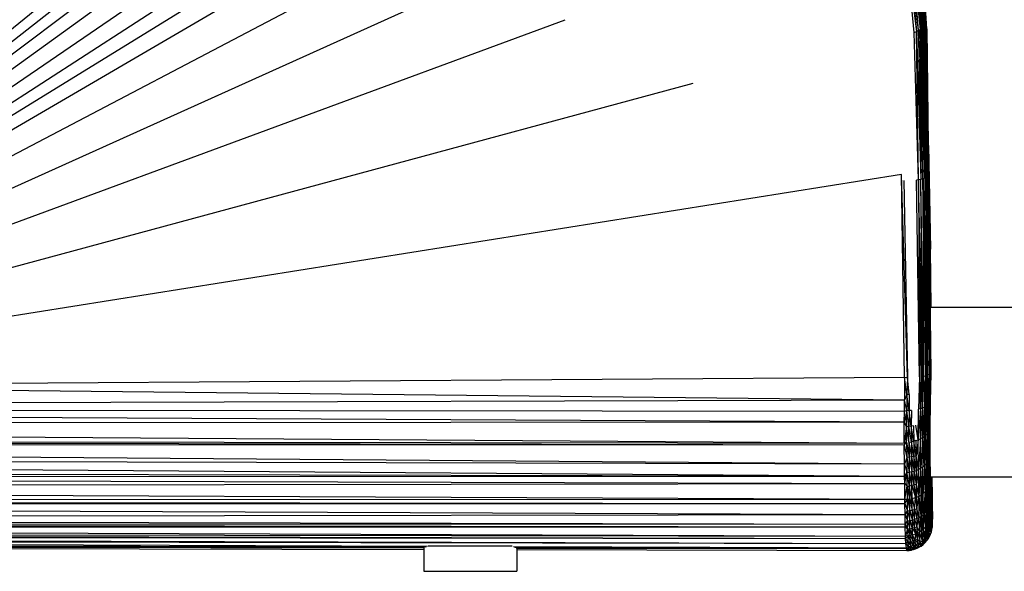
# Paper-space layout '_Superior' of a CAD drawing. Header units: millimetres. Extents: x -50 to 1200, y -1808 to 138.
# Tile 17 of 27: x 632 to 748, y -31 to 34. Entities that reach past the tile are written whole.
import ezdxf

# ---------------------------------------------------------------- set-up
doc = ezdxf.new("R2010")
doc.units = ezdxf.units.MM

psp = doc.layouts.new('_Superior')

# ---------------------------------------------------------------- linework, layer by layer
at = {"color": 7, "linetype": 'Continuous', "lineweight": 25}
for p, q in [((676.27, 69.69), (579.18, -9.27)), ((677.16, 67.57), (579.18, -9.27)), ((678.09, 65.4), (579.18, -9.27)), ((679.43, 63.09), (579.18, -9.27)), ((680.35, 59.71), (579.18, -9.27)), ((681.25, 56.63), (579.18, -9.27)), ((681.58, 53.8), (579.18, -9.27)), ((683.02, 51.3), (579.18, -9.27)), ((685.98, 46.74), (579.18, -9.27)), ((737.36, 32.41), (736.41, 42.21)), ((736.41, 42.21), (737.63, 32.52)), ((736.8, 42.4), (737.63, 32.52)), ((737.87, 32.63), (736.8, 42.4)), ((737.87, 32.63), (737.1, 42.56)), ((737.1, 42.56), (738.07, 32.74)), ((737.32, 42.7), (738.07, 32.74)), ((738.24, 32.84), (737.32, 42.7)), ((737.5, 42.83), (738.24, 32.84)), ((738.38, 32.93), (737.5, 42.83)), ((737.65, 42.92), (738.38, 32.93)), ((737.65, 42.92), (738.5, 33.02)), ((737.78, 42.98), (738.5, 33.02)), ((737.78, 42.98), (738.61, 33.04)), ((737.96, 42.95), (738.61, 33.04)), ((738.75, 32.74), (737.96, 42.95)), ((689.37, 40.39), (579.18, -9.27)), ((738.46, 39.64), (738.75, 32.74)), ((738.85, 32.83), (738.46, 39.64)), ((696.14, 33.87), (579.18, -9.27)), ((737.87, 32.63), (737.63, 32.52)), ((737.87, 32.63), (738.07, 32.74)), ((737.87, 32.63), (738.14, 15.07)), ((738.37, 15.13), (737.87, 32.63)), ((738.24, 32.84), (738.07, 32.74)), ((738.37, 15.13), (738.07, 32.74)), ((738.07, 32.74), (738.56, 15.19)), ((738.38, 32.93), (738.24, 32.84)), ((738.24, 32.84), (738.56, 15.19)), ((738.73, 15.26), (738.24, 32.84)), ((738.38, 32.93), (738.5, 33.02)), ((738.38, 32.93), (738.73, 15.26)), ((738.86, 15.34), (738.38, 32.93)), ((738.61, 33.04), (738.5, 33.02)), ((738.5, 33.02), (738.86, 15.34)), ((738.95, 15.42), (738.5, 33.02)), ((738.75, 32.74), (738.61, 33.04)), ((738.61, 33.04), (738.95, 15.42)), ((738.61, 33.04), (739.02, 15.51)), ((738.85, 32.83), (738.75, 32.74)), ((738.75, 32.74), (739.02, 15.51)), ((739.04, 15.61), (738.75, 32.74)), ((738.85, 32.83), (739.04, 15.61)), ((738.88, 31.97), (738.85, 32.83)), ((737.36, 32.41), (737.63, 32.52)), ((737.89, 15.03), (737.36, 32.41)), ((737.89, 15.03), (737.63, 32.52)), ((737.63, 32.52), (738.14, 15.07)), ((738.88, 30.34), (738.88, 31.97)), ((711.25, 26.37), (579.18, -9.27)), ((739.05, 19.08), (738.99, 20.14)), ((739.05, 19.08), (739.31, 6.85)), ((739.03, 16.47), (739.31, 6.85)), ((735.85, 15.67), (579.18, -9.27)), ((736.57, -8.26), (735.85, 15.67)), ((736.24, -8.25), (735.85, 15.67)), ((738.37, 15.13), (738.14, 15.07)), ((738.56, 15.19), (738.37, 15.13)), ((738.37, 15.13), (738.46, -8.13)), ((738.74, -8.06), (738.37, 15.13)), ((738.73, 15.26), (738.56, 15.19)), ((738.74, -8.06), (738.56, 15.19)), ((738.86, -8.03), (738.56, 15.19)), ((738.86, 15.34), (738.73, 15.26)), ((738.86, -8.03), (738.73, 15.26)), ((739.02, -7.97), (738.73, 15.26)), ((739.22, -7.87), (738.73, 15.26)), ((738.95, 15.42), (738.86, 15.34)), ((738.86, 15.34), (739.22, -7.87)), ((739.02, 15.51), (738.95, 15.42)), ((738.95, 15.42), (739.22, -7.87)), ((739.33, -7.76), (738.95, 15.42)), ((739.04, 15.61), (739.02, 15.51)), ((739.02, 15.51), (739.33, -7.76)), ((739.31, 6.85), (739.04, 15.96)), ((739.04, 15.61), (739.33, -7.76)), ((739.36, -7.65), (739.04, 15.61)), ((736.15, 14.96), (736.57, -8.26)), ((737.89, 15.03), (737.62, 15)), ((737.99, -8.2), (737.62, 15)), ((738.14, 15.07), (737.89, 15.03)), ((737.89, 15.03), (737.99, -8.2)), ((738.21, -8.17), (737.89, 15.03)), ((738.39, -8.14), (737.89, 15.03)), ((738.39, -8.14), (738.14, 15.07)), ((738.46, -8.13), (738.14, 15.07)), ((739.27, 6.93), (739.05, 15)), ((739.27, 6.93), (739.07, 13.63)), ((739.21, 7), (739.11, 10.83)), ((739.21, 7), (739.12, 9.77)), ((739.21, 7), (739.16, 7.05)), ((739.21, 7), (739.26, 0)), ((739.27, 6.93), (739.21, 7)), ((739.21, 7), (739.29, 0)), ((739.27, 6.93), (739.32, 0)), ((739.31, 6.85), (739.27, 6.93)), ((739.27, 6.93), (739.34, 0)), ((739.36, 0), (739.31, 6.85)), ((739.35, 0), (739.31, 6.85)), ((739.25, 0), (756.09, 0)), ((738.36, -11.87), (738.46, -8.13)), ((738.39, -8.14), (738.46, -8.13)), ((738.46, -8.13), (738.74, -8.06)), ((738.46, -8.13), (738.57, -11.78)), ((738.57, -11.78), (738.74, -8.06)), ((738.74, -8.06), (738.86, -8.03)), ((738.75, -11.69), (738.74, -8.06)), ((738.75, -11.69), (738.86, -8.03)), ((739.02, -7.97), (738.86, -8.03)), ((738.91, -11.58), (738.86, -8.03)), ((738.91, -11.58), (739.02, -7.97)), ((739.22, -7.87), (739.02, -7.97)), ((739.04, -11.48), (739.02, -7.97)), ((739.04, -11.48), (739.22, -7.87)), ((739.13, -11.36), (739.22, -7.87)), ((739.2, -11.25), (739.33, -7.76)), ((739.2, -11.25), (739.22, -7.87)), ((739.33, -7.76), (739.22, -7.87)), ((739.33, -7.76), (739.24, -11.14)), ((739.31, -9.18), (739.36, -7.65)), ((739.33, -7.76), (739.31, -9.18)), ((739.33, -7.76), (739.36, -7.65)), ((579.18, -9.27), (736.24, -8.25)), ((736.22, -10.95), (579.18, -9.27)), ((736.24, -8.25), (736.22, -10.95)), ((736.24, -8.25), (736.57, -8.26)), ((736.5, -10.26), (736.24, -8.25)), ((736.57, -8.26), (736.5, -10.26)), ((736.78, -10.26), (736.57, -8.26)), ((737.99, -8.2), (737.87, -12.02)), ((737.99, -8.2), (738.12, -11.95)), ((738.12, -11.95), (738.39, -8.14)), ((738.12, -11.95), (738.21, -8.17)), ((738.21, -8.17), (738.39, -8.14)), ((738.36, -11.87), (738.39, -8.14)), ((739.24, -11.14), (739.31, -9.18)), ((739.25, -11.08), (739.31, -9.18)), ((736.5, -10.26), (736.22, -10.95)), ((736.5, -10.26), (736.48, -12.18)), ((736.78, -10.26), (736.5, -10.26)), ((736.76, -12.17), (736.5, -10.26)), ((736.78, -10.26), (736.76, -12.17)), ((736.22, -10.95), (421.98, -11.91)), ((736.21, -12.28), (736.22, -10.95)), ((736.48, -12.18), (736.22, -10.95)), ((738.91, -11.58), (738.72, -15.12)), ((738.91, -11.58), (738.75, -11.69)), ((739.04, -11.48), (738.88, -14.97)), ((738.91, -11.58), (738.88, -14.97)), ((739.04, -11.48), (738.91, -11.58)), ((739.13, -11.36), (739, -14.81)), ((739.04, -11.48), (739, -14.81)), ((739.13, -11.36), (739.04, -11.48)), ((739.2, -11.25), (739.1, -14.64)), ((739.13, -11.36), (739.1, -14.64)), ((739.2, -11.25), (739.13, -11.36)), ((739.24, -11.14), (739.17, -14.48)), ((739.2, -11.25), (739.17, -14.48)), ((739.25, -11.08), (739.2, -14.32)), ((739.24, -11.14), (739.2, -11.25)), ((739.24, -11.14), (739.2, -14.32)), ((739.22, -14.26), (739.25, -11.08)), ((739.25, -11.08), (739.24, -11.14)), ((736.21, -12.28), (421.98, -11.91)), ((736.2, -13.53), (421.98, -11.91)), ((736.48, -12.18), (736.2, -13.53)), ((736.2, -13.53), (736.21, -12.28)), ((736.48, -12.18), (736.21, -12.28)), ((736.47, -14.06), (736.48, -12.18)), ((736.76, -12.17), (736.48, -12.18)), ((736.74, -14.05), (736.48, -12.18)), ((736.76, -12.17), (736.74, -14.05)), ((737.04, -12.15), (736.76, -12.17)), ((737.02, -14.01), (736.76, -12.17)), ((737.04, -12.15), (737.02, -14.01)), ((738.12, -11.95), (737.85, -15.63)), ((737.85, -15.63), (737.87, -12.02)), ((738.12, -11.95), (737.87, -12.02)), ((738.36, -11.87), (738.1, -15.52)), ((738.12, -11.95), (738.1, -15.52)), ((738.36, -11.87), (738.12, -11.95)), ((738.57, -11.78), (738.33, -15.4)), ((738.36, -11.87), (738.33, -15.4)), ((738.57, -11.78), (738.36, -11.87)), ((738.75, -11.69), (738.54, -15.27)), ((738.57, -11.78), (738.54, -15.27)), ((738.75, -11.69), (738.57, -11.78)), ((738.75, -11.69), (738.72, -15.12)), ((736.2, -13.53), (421.99, -13.82)), ((736.2, -16.06), (421.99, -13.82)), ((736.47, -14.06), (736.2, -13.53)), ((736.2, -16.06), (736.2, -13.53)), ((737.85, -15.63), (737.58, -13.91)), ((736.47, -14.06), (736.2, -16.06)), ((736.74, -14.05), (736.47, -14.06)), ((736.47, -15.91), (736.47, -14.06)), ((736.75, -15.89), (736.47, -14.06)), ((737.02, -14.01), (736.74, -14.05)), ((736.75, -15.89), (736.74, -14.05)), ((737.03, -15.85), (736.74, -14.05)), ((737.3, -13.97), (737.02, -14.01)), ((737.02, -14.01), (737.03, -15.85)), ((737.31, -15.79), (737.02, -14.01)), ((737.3, -13.97), (737.31, -15.79)), ((738.88, -14.97), (738.72, -15.12)), ((738.88, -14.97), (738.77, -18.48)), ((739, -14.81), (738.88, -14.97)), ((738.88, -14.97), (738.92, -18.29)), ((739, -14.81), (738.92, -18.29)), ((739.1, -14.64), (739, -14.81)), ((739, -14.81), (739.04, -18.09)), ((739.1, -14.64), (739.04, -18.09)), ((739.1, -14.64), (739.17, -14.48)), ((739.14, -17.89), (739.1, -14.64)), ((739.17, -14.48), (739.14, -17.89)), ((739.17, -14.48), (739.2, -14.32)), ((739.17, -14.48), (739.2, -17.68)), ((739.22, -14.26), (739.2, -14.32)), ((739.2, -14.32), (739.2, -17.68)), ((739.2, -14.32), (739.23, -16.46)), ((739.2, -14.32), (739.23, -17.48)), ((739.23, -16.46), (739.22, -14.26)), ((736.2, -16.06), (422.03, -15.63)), ((736.2, -16.25), (422.03, -15.63)), ((736.22, -18.49), (422.04, -16.1)), ((736.2, -16.25), (422.04, -16.1)), ((736.47, -15.91), (736.2, -16.06)), ((736.2, -16.25), (736.47, -15.91)), ((736.2, -16.25), (736.48, -17.71)), ((736.22, -18.49), (736.2, -16.25)), ((736.47, -15.91), (736.48, -17.71)), ((736.47, -15.91), (736.76, -17.68)), ((736.75, -15.89), (737.03, -15.85)), ((736.75, -15.89), (736.76, -17.68)), ((736.75, -15.89), (737.04, -17.64)), ((737.31, -15.79), (737.03, -15.85)), ((737.03, -15.85), (737.04, -17.64)), ((737.32, -17.57), (737.03, -15.85)), ((737.58, -15.72), (737.31, -15.79)), ((737.31, -15.79), (737.32, -17.57)), ((737.6, -17.49), (737.31, -15.79)), ((737.58, -15.72), (737.85, -15.63)), ((737.58, -15.72), (737.6, -17.49)), ((737.85, -15.63), (737.6, -17.49)), ((738.1, -15.52), (737.85, -15.63)), ((737.89, -19.11), (737.85, -15.63)), ((738.1, -15.52), (737.89, -19.11)), ((738.33, -15.4), (738.1, -15.52)), ((738.14, -18.98), (738.1, -15.52)), ((738.33, -15.4), (738.14, -18.98)), ((738.54, -15.27), (738.33, -15.4)), ((738.33, -15.4), (738.38, -18.83)), ((738.54, -15.27), (738.38, -18.83)), ((738.72, -15.12), (738.54, -15.27)), ((738.54, -15.27), (738.59, -18.66)), ((738.72, -15.12), (738.59, -18.66)), ((738.72, -15.12), (738.77, -18.48)), ((739.23, -16.46), (739.23, -17.48)), ((739.24, -17.45), (739.23, -16.46)), ((736.22, -18.49), (422.11, -17.63)), ((736.24, -19.93), (422.11, -17.63)), ((736.48, -17.71), (736.22, -18.49)), ((736.22, -18.49), (736.51, -19.45)), ((736.24, -19.93), (736.22, -18.49)), ((736.76, -17.68), (736.48, -17.71)), ((736.48, -17.71), (736.51, -19.45)), ((736.48, -17.71), (736.78, -19.42)), ((737.04, -17.64), (736.76, -17.68)), ((736.76, -17.68), (736.78, -19.42)), ((736.76, -17.68), (737.07, -19.37)), ((737.32, -17.57), (737.04, -17.64)), ((737.04, -17.64), (737.07, -19.37)), ((737.04, -17.64), (737.35, -19.31)), ((737.6, -17.49), (737.32, -17.57)), ((737.32, -17.57), (737.35, -19.31)), ((737.63, -19.22), (737.32, -17.57)), ((737.89, -19.11), (737.6, -17.49)), ((737.63, -19.22), (737.6, -17.49)), ((738.77, -18.48), (738.59, -18.66)), ((738.77, -18.48), (738.68, -21.73)), ((738.92, -18.29), (738.77, -18.48)), ((738.77, -18.48), (738.82, -21.57)), ((738.77, -18.48), (738.96, -21.38)), ((739.04, -18.09), (738.92, -18.29)), ((738.92, -18.29), (738.96, -21.38)), ((738.92, -18.29), (738.97, -21.36)), ((739.04, -18.09), (738.97, -21.36)), ((739.14, -17.89), (739.04, -18.09)), ((739.04, -18.09), (739.15, -20.98)), ((739.2, -17.68), (739.14, -17.89)), ((739.14, -17.89), (739.15, -20.98)), ((739.2, -17.68), (739.15, -20.98)), ((739.23, -17.48), (739.2, -17.68)), ((739.25, -20.6), (739.2, -17.68)), ((739.24, -17.45), (739.23, -17.48)), ((739.25, -20.6), (739.23, -17.48)), ((739.26, -18.8), (739.23, -17.48)), ((739.26, -18.8), (739.24, -17.45)), ((736.24, -19.93), (422.27, -19.32)), ((736.51, -19.45), (736.24, -19.93)), ((736.25, -20.78), (736.51, -19.45)), ((736.51, -19.45), (736.78, -19.42)), ((736.53, -21.1), (736.51, -19.45)), ((736.81, -21.07), (736.51, -19.45)), ((736.78, -19.42), (737.07, -19.37)), ((736.78, -19.42), (736.81, -21.07)), ((736.78, -19.42), (737.09, -21.02)), ((737.07, -19.37), (737.35, -19.31)), ((737.09, -21.02), (737.07, -19.37)), ((737.37, -20.95), (737.07, -19.37)), ((737.35, -19.31), (737.63, -19.22)), ((737.37, -20.95), (737.35, -19.31)), ((737.65, -20.86), (737.35, -19.31)), ((737.89, -19.11), (737.63, -19.22)), ((737.65, -20.86), (737.63, -19.22)), ((737.89, -19.11), (737.65, -20.86)), ((738.14, -18.98), (737.89, -19.11)), ((737.95, -22.26), (737.89, -19.11)), ((737.94, -22.27), (737.89, -19.11)), ((737.95, -22.26), (738.14, -18.98)), ((738.38, -18.83), (738.14, -18.98)), ((738.19, -22.12), (738.14, -18.98)), ((738.35, -22.02), (738.14, -18.98)), ((738.35, -22.02), (738.38, -18.83)), ((738.59, -18.66), (738.38, -18.83)), ((738.42, -21.96), (738.38, -18.83)), ((738.59, -18.66), (738.42, -21.96)), ((738.59, -18.66), (738.68, -21.73)), ((739.26, -18.8), (739.25, -20.6)), ((739.28, -20.21), (739.26, -18.8)), ((422.3, -21.22), (736.25, -20.78)), ((422.31, -19.88), (736.24, -19.93)), ((422.31, -19.88), (736.25, -20.78)), ((736.25, -20.78), (736.24, -19.93)), ((736.25, -20.78), (736.53, -21.1)), ((736.27, -22.63), (736.25, -20.78)), ((737.65, -20.86), (737.37, -20.95)), ((737.94, -22.27), (737.65, -20.86)), ((737.67, -22.39), (737.65, -20.86)), ((739.15, -20.98), (739.25, -20.6)), ((739.25, -20.6), (739.2, -23.28)), ((739.28, -20.21), (739.25, -20.6)), ((739.25, -20.6), (739.3, -22.77)), ((739.25, -20.6), (739.26, -23.03)), ((739.28, -20), (756.01, -20)), ((739.32, -20.96), (739.28, -20.15)), ((739.28, -20.21), (739.3, -22.77)), ((739.3, -22.52), (739.28, -20.21)), ((739.29, -20.87), (739.32, -20.96)), ((739.32, -20.96), (739.33, -20)), ((739.32, -20.96), (739.39, -20)), ((739.4, -20), (739.43, -21.43)), ((739.4, -20), (739.43, -20.19)), ((739.43, -20), (739.43, -20.19)), ((739.43, -20), (739.44, -20.45)), ((739.44, -20.45), (739.43, -20)), ((739.43, -20.19), (739.43, -21.43)), ((739.43, -20.19), (739.44, -20.45)), ((739.44, -20.45), (739.43, -21.43)), ((739.44, -20.45), (739.47, -21.92)), ((422.3, -21.22), (736.27, -22.63)), ((736.27, -22.63), (736.53, -21.1)), ((736.53, -21.1), (736.81, -21.07)), ((736.58, -22.62), (736.53, -21.1)), ((736.53, -21.1), (736.83, -22.6)), ((737.09, -21.02), (736.81, -21.07)), ((736.83, -22.6), (736.81, -21.07)), ((737.06, -22.56), (736.81, -21.07)), ((737.06, -22.56), (737.09, -21.02)), ((737.37, -20.95), (737.09, -21.02)), ((737.09, -21.02), (737.52, -22.44)), ((737.11, -22.55), (737.09, -21.02)), ((737.52, -22.44), (737.37, -20.95)), ((737.67, -22.39), (737.37, -20.95)), ((738.19, -22.12), (738.35, -22.02)), ((738.35, -22.02), (738.2, -24.61)), ((738.35, -22.02), (738.42, -21.96)), ((738.43, -24.43), (738.35, -22.02)), ((738.42, -21.96), (738.68, -21.73)), ((738.43, -24.43), (738.42, -21.96)), ((738.68, -21.73), (738.43, -24.43)), ((738.82, -21.57), (738.64, -24.23)), ((738.68, -21.73), (738.64, -24.23)), ((738.68, -21.73), (738.82, -21.57)), ((738.82, -21.57), (738.96, -21.38)), ((738.82, -21.57), (738.83, -24.01)), ((738.96, -21.38), (738.83, -24.01)), ((738.96, -21.38), (738.97, -21.36)), ((738.96, -21.38), (738.98, -23.78)), ((738.97, -21.36), (739.15, -20.98)), ((738.97, -21.36), (738.98, -23.78)), ((738.97, -21.36), (739.11, -23.53)), ((739.15, -20.98), (739.11, -23.53)), ((739.15, -20.98), (739.2, -23.28)), ((739.29, -21.29), (739.32, -20.96)), ((739.33, -22.02), (739.29, -21.39)), ((739.31, -21.77), (739.36, -21.91)), ((739.42, -22.53), (739.31, -21.78)), ((739.36, -21.91), (739.32, -20.96)), ((739.43, -21.43), (739.32, -20.96)), ((739.39, -22.54), (739.32, -21.92)), ((739.33, -21.88), (739.36, -21.91)), ((739.34, -23.81), (739.33, -22.02)), ((739.33, -22.02), (739.36, -24.06)), ((739.39, -22.54), (739.33, -22.02)), ((739.36, -21.91), (739.43, -21.43)), ((739.37, -22.17), (739.36, -21.91)), ((739.36, -21.91), (739.43, -22.22)), ((739.43, -21.43), (739.43, -22.22)), ((739.43, -21.43), (739.48, -22.53)), ((739.43, -21.43), (739.47, -21.95)), ((739.47, -21.92), (739.43, -21.43)), ((739.47, -21.92), (739.47, -21.95)), ((739.47, -21.95), (739.48, -22.53)), ((739.47, -21.95), (739.49, -22.83)), ((422.15, -23.14), (736.28, -23.13)), ((422.15, -23.14), (736.29, -24.43)), ((422.18, -22.73), (736.27, -22.63)), ((422.18, -22.73), (736.28, -23.13)), ((736.27, -22.63), (736.58, -22.62)), ((736.28, -23.13), (736.27, -22.63)), ((736.28, -23.13), (736.58, -22.62)), ((736.28, -23.13), (736.56, -23.99)), ((736.29, -24.43), (736.28, -23.13)), ((736.56, -23.99), (736.58, -22.62)), ((736.58, -22.62), (736.83, -22.6)), ((736.58, -22.62), (736.84, -23.97)), ((736.83, -22.6), (737.06, -22.56)), ((736.84, -23.97), (736.83, -22.6)), ((736.83, -22.6), (737.12, -23.92)), ((737.06, -22.56), (737.11, -22.55)), ((737.12, -23.92), (737.06, -22.56)), ((737.11, -22.55), (737.52, -22.44)), ((737.12, -23.92), (737.11, -22.55)), ((737.11, -22.55), (737.4, -23.84)), ((737.4, -23.84), (737.52, -22.44)), ((737.52, -22.44), (737.67, -22.39)), ((737.52, -22.44), (737.68, -23.75)), ((737.67, -22.39), (737.94, -22.27)), ((737.68, -23.75), (737.67, -22.39)), ((737.68, -23.75), (737.94, -22.27)), ((737.94, -22.27), (737.95, -22.26)), ((737.95, -24.77), (737.94, -22.27)), ((737.95, -22.26), (738.19, -22.12)), ((737.95, -24.77), (737.95, -22.26)), ((738.2, -24.61), (737.95, -22.26)), ((738.2, -24.61), (738.19, -22.12)), ((739.2, -23.28), (739.26, -23.03)), ((739.26, -23.03), (739.22, -24.97)), ((739.3, -22.77), (739.26, -23.03)), ((739.26, -23.03), (739.32, -24.52)), ((739.34, -23.81), (739.3, -22.41)), ((739.3, -22.52), (739.3, -22.77)), ((739.34, -23.81), (739.3, -22.52)), ((739.3, -22.77), (739.32, -24.52)), ((739.3, -22.77), (739.34, -23.81)), ((739.39, -22.54), (739.36, -24.06)), ((739.43, -22.22), (739.38, -22.25)), ((739.48, -22.53), (739.38, -22.29)), ((739.39, -22.54), (739.42, -22.53)), ((739.39, -22.54), (739.41, -24.66)), ((739.46, -25.02), (739.39, -22.54)), ((739.43, -22.82), (739.39, -22.54)), ((739.41, -22.46), (739.47, -22.79)), ((739.43, -22.82), (739.42, -22.53)), ((739.47, -22.79), (739.42, -22.53)), ((739.43, -22.22), (739.48, -22.53)), ((739.43, -22.82), (739.47, -22.79)), ((739.43, -22.82), (739.46, -25.02)), ((739.53, -25.41), (739.43, -22.82)), ((739.49, -23.13), (739.43, -22.82)), ((739.48, -22.53), (739.47, -22.79)), ((739.49, -23.13), (739.47, -22.79)), ((739.5, -23.08), (739.47, -22.79)), ((739.5, -23.08), (739.48, -22.53)), ((739.49, -22.83), (739.48, -22.53)), ((739.5, -23.08), (739.49, -22.83)), ((739.49, -22.83), (739.5, -23.11)), ((739.49, -23.13), (739.5, -23.08)), ((739.53, -25.41), (739.49, -23.13)), ((739.5, -23.08), (739.52, -24.96)), ((736.29, -24.43), (736.56, -23.99)), ((736.56, -23.99), (736.84, -23.97)), ((736.56, -25.16), (736.56, -23.99)), ((736.56, -23.99), (736.84, -25.13)), ((736.84, -23.97), (737.12, -23.92)), ((736.84, -25.13), (736.84, -23.97)), ((736.84, -23.97), (737.12, -25.08)), ((737.12, -23.92), (737.4, -23.84)), ((737.12, -23.92), (737.12, -25.08)), ((737.12, -23.92), (737.41, -25)), ((737.4, -23.84), (737.68, -23.75)), ((737.41, -25), (737.4, -23.84)), ((737.4, -23.84), (737.68, -24.9)), ((737.95, -24.77), (737.68, -23.75)), ((737.68, -23.75), (737.68, -24.9)), ((738.64, -24.23), (738.43, -24.43)), ((738.47, -26.13), (738.64, -24.23)), ((738.64, -24.23), (738.83, -24.01)), ((738.73, -25.85), (738.64, -24.23)), ((738.73, -25.85), (738.83, -24.01)), ((738.98, -23.78), (738.83, -24.01)), ((738.87, -25.67), (738.83, -24.01)), ((738.83, -24.01), (739.01, -25.44)), ((738.98, -23.78), (739.11, -23.53)), ((738.98, -23.78), (739.01, -25.44)), ((739.03, -25.42), (738.98, -23.78)), ((739.11, -23.53), (739.03, -25.42)), ((739.11, -23.53), (739.2, -23.28)), ((739.22, -24.97), (739.11, -23.53)), ((739.22, -24.97), (739.2, -23.28)), ((739.32, -24.52), (739.34, -23.81)), ((739.36, -24.06), (739.32, -24.52)), ((739.36, -24.06), (739.34, -23.81)), ((739.41, -24.66), (739.36, -24.06)), ((422.02, -25.38), (736.29, -25.57)), ((422.02, -25.38), (736.3, -25.88)), ((422.03, -24.88), (736.29, -24.43)), ((422.03, -24.88), (736.29, -25.57)), ((736.29, -24.43), (736.56, -25.16)), ((736.29, -25.57), (736.29, -24.43)), ((736.29, -25.57), (736.56, -25.16)), ((736.56, -25.16), (736.84, -25.13)), ((736.56, -25.16), (736.85, -26.1)), ((736.57, -26.13), (736.56, -25.16)), ((736.84, -25.13), (737.12, -25.08)), ((736.85, -26.1), (736.84, -25.13)), ((736.84, -25.13), (737.14, -26.05)), ((737.12, -25.08), (737.41, -25)), ((737.12, -25.08), (737.14, -26.05)), ((737.12, -25.08), (737.42, -25.97)), ((737.68, -24.9), (737.41, -25)), ((737.42, -25.97), (737.41, -25)), ((737.41, -25), (737.69, -25.86)), ((737.68, -24.9), (737.95, -24.77)), ((737.68, -24.9), (737.69, -25.86)), ((737.69, -25.86), (737.95, -24.77)), ((737.95, -24.77), (738.2, -24.61)), ((738, -26.5), (737.95, -24.77)), ((737.99, -26.5), (737.95, -24.77)), ((738, -26.5), (738.2, -24.61)), ((738.2, -24.61), (738.43, -24.43)), ((738.24, -26.33), (738.2, -24.61)), ((738.2, -24.61), (738.4, -26.2)), ((738.4, -26.2), (738.43, -24.43)), ((738.47, -26.13), (738.43, -24.43)), ((739.01, -25.44), (738.87, -25.67)), ((738.97, -26.78), (739.01, -25.44)), ((739.03, -25.42), (739.01, -25.44)), ((739.12, -26.5), (739.01, -25.44)), ((739.22, -24.97), (739.03, -25.42)), ((739.12, -26.5), (739.03, -25.42)), ((739.25, -26.21), (739.03, -25.42)), ((739.32, -24.52), (739.22, -24.97)), ((739.25, -26.21), (739.22, -24.97)), ((739.35, -25.91), (739.22, -24.97)), ((739.35, -25.91), (739.32, -24.52)), ((739.41, -24.66), (739.32, -24.52)), ((739.32, -24.52), (739.45, -25.31)), ((739.32, -24.52), (739.41, -25.61)), ((739.41, -24.66), (739.45, -25.31)), ((739.46, -25.02), (739.41, -24.66)), ((739.45, -25.31), (739.41, -25.61)), ((739.46, -25.02), (739.45, -25.31)), ((739.45, -25.31), (739.49, -25.94)), ((739.45, -25.31), (739.53, -25.41)), ((739.53, -25.41), (739.46, -25.02)), ((739.49, -25.94), (739.53, -25.41)), ((422.01, -25.89), (736.3, -25.88)), ((422.01, -25.89), (736.33, -26.96)), ((422.02, -26.55), (736.33, -26.96)), ((422.02, -26.55), (736.35, -27.27)), ((736.29, -25.57), (736.57, -26.13)), ((736.3, -25.88), (736.29, -25.57)), ((736.3, -25.88), (736.57, -26.13)), ((736.33, -26.96), (736.3, -25.88)), ((736.57, -26.13), (736.33, -26.96)), ((736.57, -26.13), (736.85, -26.1)), ((736.57, -26.13), (736.88, -26.91)), ((736.64, -26.94), (736.57, -26.13)), ((736.85, -26.1), (737.14, -26.05)), ((736.88, -26.91), (736.85, -26.1)), ((737.11, -26.87), (736.85, -26.1)), ((737.14, -26.05), (737.11, -26.87)), ((737.14, -26.05), (737.42, -25.97)), ((737.16, -26.85), (737.14, -26.05)), ((737.14, -26.05), (737.57, -26.72)), ((737.42, -25.97), (737.69, -25.86)), ((737.57, -26.72), (737.42, -25.97)), ((737.72, -26.65), (737.42, -25.97)), ((737.72, -26.65), (737.57, -26.72)), ((737.69, -25.86), (737.99, -26.5)), ((737.69, -25.86), (737.72, -26.65)), ((737.99, -26.5), (737.72, -26.65)), ((737.72, -26.65), (737.77, -27.32)), ((737.77, -27.32), (737.99, -26.5)), ((737.99, -26.5), (738, -26.5)), ((738.09, -27.69), (737.99, -26.5)), ((738.24, -26.33), (738, -26.5)), ((738.09, -27.69), (738, -26.5)), ((738.34, -27.51), (738, -26.5)), ((738.4, -26.2), (738.24, -26.33)), ((738.34, -27.51), (738.24, -26.33)), ((738.4, -26.2), (738.34, -27.51)), ((738.4, -26.2), (738.47, -26.13)), ((738.4, -26.2), (738.57, -27.29)), ((738.73, -25.85), (738.47, -26.13)), ((738.57, -27.29), (738.47, -26.13)), ((738.57, -27.29), (738.73, -25.85)), ((738.87, -25.67), (738.73, -25.85)), ((738.78, -27.05), (738.73, -25.85)), ((738.87, -25.67), (738.78, -27.05)), ((738.97, -26.78), (738.87, -25.67)), ((739.12, -26.5), (738.97, -26.78)), ((739.25, -26.21), (739.12, -26.5)), ((739.39, -26.45), (739.12, -26.5)), ((739.18, -26.97), (739.12, -26.5)), ((739.2, -26.95), (739.12, -26.5)), ((739.2, -26.95), (739.39, -26.45)), ((739.35, -25.91), (739.25, -26.21)), ((739.39, -26.45), (739.25, -26.21)), ((739.41, -25.61), (739.35, -25.91)), ((739.39, -26.45), (739.35, -25.91)), ((739.49, -25.94), (739.35, -25.91)), ((739.39, -26.45), (739.49, -25.94)), ((739.41, -25.61), (739.49, -25.94)), ((422.02, -26.87), (736.35, -27.27)), ((422.02, -26.87), (736.39, -27.85)), ((422.02, -27.2), (736.39, -27.85)), ((422.02, -27.2), (679.94, -28.15)), ((467.17, -27.74), (679.8, -28.22)), ((467.75, -27.87), (679.74, -28.25)), ((736.64, -26.94), (736.33, -26.96)), ((736.35, -27.27), (736.33, -26.96)), ((736.64, -26.94), (736.35, -27.27)), ((736.64, -27.63), (736.35, -27.27)), ((736.39, -27.85), (736.35, -27.27)), ((736.64, -27.63), (736.39, -27.85)), ((736.69, -28.18), (736.39, -27.85)), ((736.44, -28.35), (736.39, -27.85)), ((736.88, -26.91), (736.64, -26.94)), ((736.64, -27.63), (736.64, -26.94)), ((736.64, -26.94), (736.92, -27.6)), ((736.64, -27.63), (736.92, -27.6)), ((736.69, -28.18), (736.64, -27.63)), ((736.64, -27.63), (736.97, -28.14)), ((737.11, -26.87), (736.88, -26.91)), ((736.92, -27.6), (736.88, -26.91)), ((736.88, -26.91), (737.21, -27.53)), ((737.21, -27.53), (736.92, -27.6)), ((736.97, -28.14), (736.92, -27.6)), ((736.92, -27.6), (737.26, -28.08)), ((737.16, -26.85), (737.11, -26.87)), ((737.11, -26.87), (737.21, -27.53)), ((737.57, -26.72), (737.16, -26.85)), ((737.21, -27.53), (737.16, -26.85)), ((737.49, -27.44), (737.16, -26.85)), ((737.21, -27.53), (737.49, -27.44)), ((737.21, -27.53), (737.26, -28.08)), ((737.21, -27.53), (737.54, -27.98)), ((737.49, -27.44), (737.57, -26.72)), ((737.49, -27.44), (737.77, -27.32)), ((737.54, -27.98), (737.49, -27.44)), ((737.49, -27.44), (737.82, -27.85)), ((737.54, -27.98), (737.82, -27.85)), ((737.57, -26.72), (737.77, -27.32)), ((737.77, -27.32), (738.09, -27.69)), ((737.82, -27.85), (737.77, -27.32)), ((737.82, -27.85), (738.09, -27.69)), ((737.86, -28.2), (737.82, -27.85)), ((737.86, -28.2), (738.09, -27.69)), ((738.09, -27.69), (738.34, -27.51)), ((738.09, -27.69), (738.17, -28.16)), ((738.15, -28.17), (738.09, -27.69)), ((738.34, -27.51), (738.17, -28.16)), ((738.34, -27.51), (738.57, -27.29)), ((738.34, -27.51), (738.56, -27.84)), ((738.41, -27.98), (738.34, -27.51)), ((738.41, -27.98), (738.56, -27.84)), ((738.56, -27.84), (738.57, -27.29)), ((738.64, -27.76), (738.56, -27.84)), ((738.78, -27.05), (738.57, -27.29)), ((738.64, -27.76), (738.57, -27.29)), ((738.64, -27.76), (738.78, -27.05)), ((738.64, -27.76), (738.9, -27.44)), ((738.97, -26.78), (738.78, -27.05)), ((738.78, -27.05), (739.04, -27.24)), ((738.9, -27.44), (738.78, -27.05)), ((738.9, -27.44), (739.04, -27.24)), ((739.04, -27.24), (738.97, -26.78)), ((739.18, -26.97), (738.97, -26.78)), ((739.04, -27.24), (739.18, -26.97)), ((739.18, -26.97), (739.2, -26.95)), ((467.79, -27.89), (679.59, -28.33)), ((468, -28.01), (679.55, -28.36)), ((679.51, -28.38), (468, -28.09)), ((470.5, -28.13), (679.5, -28.55)), ((679.5, -28.4), (679.5, -31.12)), ((690.09, -28.18), (736.44, -28.35)), ((690.21, -28.25), (736.44, -28.35)), ((690.26, -28.27), (736.44, -28.35)), ((690.41, -28.36), (736.45, -28.45)), ((690.44, -28.38), (736.45, -28.45)), ((736.45, -28.45), (690.48, -28.39)), ((690.5, -28.42), (690.5, -31.12)), ((690.5, -28.57), (736.48, -28.66)), ((736.69, -28.18), (736.44, -28.35)), ((736.73, -28.53), (736.44, -28.35)), ((736.45, -28.45), (736.44, -28.35)), ((736.73, -28.53), (736.45, -28.45)), ((736.48, -28.66), (736.45, -28.45)), ((736.79, -28.65), (736.45, -28.45)), ((736.48, -28.66), (736.79, -28.65)), ((736.69, -28.18), (736.97, -28.14)), ((736.69, -28.18), (737.01, -28.49)), ((736.73, -28.53), (736.69, -28.18)), ((736.73, -28.53), (737.01, -28.49)), ((736.79, -28.65), (736.73, -28.53)), ((736.73, -28.53), (737.04, -28.62)), ((736.79, -28.65), (737.04, -28.62)), ((737.26, -28.08), (736.97, -28.14)), ((736.97, -28.14), (737.3, -28.43)), ((737.01, -28.49), (736.97, -28.14)), ((737.01, -28.49), (737.3, -28.43)), ((737.01, -28.49), (737.27, -28.57)), ((737.04, -28.62), (737.01, -28.49)), ((737.27, -28.57), (737.04, -28.62)), ((737.26, -28.08), (737.54, -27.98)), ((737.26, -28.08), (737.3, -28.43)), ((737.26, -28.08), (737.58, -28.33)), ((737.3, -28.43), (737.27, -28.57)), ((737.27, -28.57), (737.32, -28.56)), ((737.3, -28.43), (737.58, -28.33)), ((737.3, -28.43), (737.73, -28.41)), ((737.32, -28.56), (737.3, -28.43)), ((737.32, -28.56), (737.73, -28.41)), ((737.58, -28.33), (737.54, -27.98)), ((737.54, -27.98), (737.86, -28.2)), ((737.58, -28.33), (737.86, -28.2)), ((737.73, -28.41), (737.58, -28.33)), ((737.58, -28.33), (737.89, -28.33)), ((737.73, -28.41), (737.89, -28.33)), ((737.86, -28.2), (738.15, -28.17)), ((737.86, -28.2), (737.89, -28.33)), ((737.89, -28.33), (738.15, -28.17)), ((738.15, -28.17), (738.17, -28.16)), ((738.17, -28.16), (738.41, -27.98))]:
    psp.add_line(p, q, dxfattribs=at)
for points, knots in [([(680.02, -28.12), (680.14, -28.12), (680.42, -28.12), (681.09, -28.12), (681.96, -28.12), (683.24, -28.12), (685, -28.12), (686.76, -28.12), (688.04, -28.12), (688.91, -28.12), (689.56, -28.12), (689.83, -28.12), (689.93, -28.12)], [0, 0, 0, 0, 0.066134, 0.157485, 0.248837, 0.33829, 0.504461, 0.670633, 0.760086, 0.851437, 0.942788, 1, 1, 1, 1]), ([(679.5, -31.12), (679.5, -31.12), (679.62, -31.12), (680.02, -31.12), (680.19, -31.12), (680.6, -31.12), (680.84, -31.12), (681.38, -31.12), (681.68, -31.12), (682.3, -31.12), (682.64, -31.12), (683.65, -31.12), (684.35, -31.12), (685.65, -31.12), (686.35, -31.12), (687.36, -31.12), (687.7, -31.12), (688.32, -31.12), (688.62, -31.12), (689.16, -31.12), (689.4, -31.12), (689.81, -31.12), (689.98, -31.12), (690.38, -31.12), (690.5, -31.12), (690.5, -31.12)], [0, 0, 0, 0, 0.125, 0.125, 0.1875, 0.1875, 0.25, 0.25, 0.3125, 0.3125, 0.375, 0.375, 0.5, 0.5, 0.625, 0.625, 0.6875, 0.6875, 0.75, 0.75, 0.8125, 0.8125, 0.875, 0.875, 1, 1, 1, 1])]:
    psp.add_open_spline(points, degree=3, knots=knots, dxfattribs=at)

doc.saveas('drawing.dxf')
